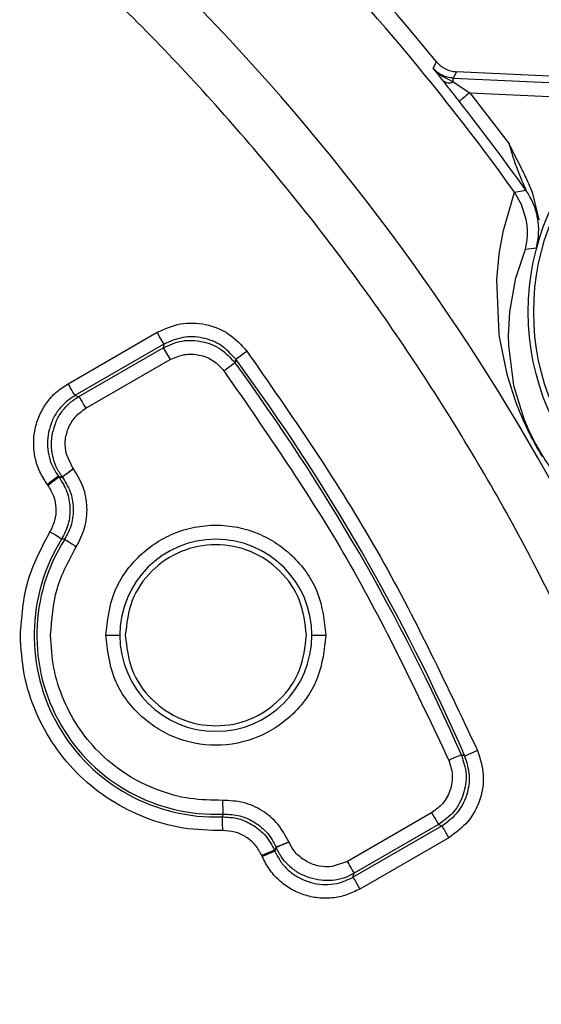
# Model space of a CAD drawing. Header units: millimetres. Extents: x 2719 to 13968, y 3953 to 13921.
# Tile 103 of 160: x 5583 to 5602, y 8562 to 8598. Entities that reach past the tile are written whole.
import ezdxf

# ---------------------------------------------------------------- set-up
doc = ezdxf.new("R2010")
doc.units = ezdxf.units.MM

msp = doc.modelspace()

# ---------------------------------------------------------------- linework, layer by layer
at = {"color": 7, "linetype": 'Continuous', "lineweight": 25}
for p, q in [((5598.16, 8596.029), (5598.277, 8596.259)), ((5598.321, 8595.821), (5598.16, 8596.029)), ((5598.16, 8596.029), (5598.322, 8595.861)), ((5598.51, 8595.579), (5598.321, 8595.821)), ((5598.322, 8595.861), (5598.491, 8595.733)), ((5598.491, 8595.733), (5598.882, 8595.527)), ((5598.882, 8595.527), (5598.884, 8595.557)), ((5598.884, 8595.557), (5598.885, 8595.584)), ((5598.885, 8595.584), (5598.886, 8595.607)), ((5598.886, 8595.607), (5598.887, 8595.626)), ((5598.887, 8595.626), (5598.888, 8595.641)), ((5598.888, 8595.659), (5598.889, 8595.662)), ((5598.888, 8595.652), (5598.888, 8595.659)), ((5598.888, 8595.641), (5598.888, 8595.652)), ((5599.005, 8595.893), (5598.889, 8595.662)), ((5598.889, 8595.662), (5606.754, 8595.295)), ((5607.473, 8595.498), (5599.005, 8595.893)), ((5607.507, 8595.506), (5599.005, 8595.893)), ((5598.882, 8595.527), (5599.012, 8595.444)), ((5599.012, 8595.444), (5599.18, 8595.336)), ((5599.18, 8595.336), (5599.495, 8595.134)), ((5599.111, 8594.831), (5599.102, 8594.825)), ((5599.134, 8594.85), (5599.111, 8594.831)), ((5599.171, 8594.879), (5599.134, 8594.85)), ((5599.22, 8594.917), (5599.171, 8594.879)), ((5599.279, 8594.964), (5599.22, 8594.917)), ((5599.346, 8595.017), (5599.279, 8594.964)), ((5599.419, 8595.074), (5599.346, 8595.017)), ((5599.495, 8595.134), (5599.419, 8595.074)), ((5599.495, 8595.134), (5600.918, 8593.272)), ((5601.142, 8592.827), (5600.918, 8593.272)), ((5601.277, 8592.559), (5601.142, 8592.827)), ((5601.21, 8592.363), (5601.383, 8591.933)), ((5601.366, 8592.382), (5601.277, 8592.559)), ((5600.711, 8590.13), (5601.111, 8591.524)), ((5601.111, 8591.524), (5601.117, 8591.515)), ((5601.117, 8591.515), (5601.528, 8591.586)), ((5601.37, 8591.075), (5601.117, 8591.515)), ((5602.009, 8590.515), (5601.774, 8591.474)), ((5601.542, 8590.526), (5601.37, 8591.075)), ((5600.571, 8589.344), (5600.671, 8589.932)), ((5600.671, 8589.932), (5600.711, 8590.13)), ((5601.512, 8589.451), (5601.908, 8589.49)), ((5601.908, 8589.49), (5601.928, 8589.53)), ((5600.483, 8588.477), (5600.543, 8589.129)), ((5600.543, 8589.129), (5600.571, 8589.344)), ((5601.182, 8588.469), (5601.512, 8589.451)), ((5600.476, 8588.344), (5600.483, 8588.477)), ((5600.939, 8587.165), (5601.165, 8588.405)), ((5601.165, 8588.405), (5601.182, 8588.469)), ((5600.555, 8586.357), (5600.476, 8588.344)), ((5600.893, 8586.313), (5600.939, 8587.165)), ((5584.89, 8584.559), (5588.124, 8586.426)), ((5588.172, 8586.342), (5588.124, 8586.426)), ((5588.219, 8586.262), (5588.172, 8586.342)), ((5588.262, 8586.187), (5588.219, 8586.262)), ((5600.567, 8586.265), (5600.555, 8586.357)), ((5600.843, 8584.901), (5600.567, 8586.265)), ((5600.901, 8585.947), (5600.893, 8586.313)), ((5588.374, 8585.993), (5585.14, 8584.126)), ((5588.299, 8586.122), (5588.262, 8586.187)), ((5588.33, 8586.068), (5588.299, 8586.122)), ((5588.354, 8586.028), (5588.33, 8586.068)), ((5588.374, 8585.993), (5588.347, 8585.865)), ((5588.368, 8586.003), (5588.354, 8586.028)), ((5588.374, 8585.993), (5588.368, 8586.003)), ((5601.092, 8584.492), (5600.901, 8585.947)), ((5585.284, 8584.096), (5588.347, 8585.865)), ((5588.347, 8585.865), (5588.597, 8585.432)), ((5591.053, 8585.498), (5591.103, 8585.535)), ((5591.103, 8585.535), (5591.164, 8585.58)), ((5591.164, 8585.58), (5591.233, 8585.631)), ((5591.233, 8585.631), (5591.308, 8585.686)), ((5591.308, 8585.686), (5591.386, 8585.744)), ((5585.534, 8583.664), (5588.597, 8585.432)), ((5590.777, 8585.184), (5590.708, 8585.133)), ((5590.838, 8585.228), (5590.777, 8585.184)), ((5590.888, 8585.265), (5590.838, 8585.228)), ((5590.926, 8585.293), (5590.888, 8585.265)), ((5590.949, 8585.31), (5590.926, 8585.293)), ((5590.958, 8585.317), (5590.949, 8585.31)), ((5590.984, 8585.447), (5590.958, 8585.317)), ((5590.984, 8585.447), (5590.992, 8585.454)), ((5590.992, 8585.454), (5591.016, 8585.471)), ((5591.016, 8585.471), (5591.053, 8585.498)), ((5590.633, 8585.078), (5590.555, 8585.021)), ((5590.708, 8585.133), (5590.633, 8585.078)), ((5600.878, 8584.775), (5600.843, 8584.901)), ((5584.939, 8584.475), (5584.89, 8584.559)), ((5584.985, 8584.395), (5584.939, 8584.475)), ((5601.16, 8583.904), (5600.878, 8584.775)), ((5601.102, 8584.447), (5601.092, 8584.492)), ((5585.028, 8584.321), (5584.985, 8584.395)), ((5585.066, 8584.255), (5585.028, 8584.321)), ((5585.097, 8584.201), (5585.066, 8584.255)), ((5585.12, 8584.161), (5585.097, 8584.201)), ((5585.135, 8584.136), (5585.12, 8584.161)), ((5585.14, 8584.126), (5585.135, 8584.136)), ((5585.14, 8584.126), (5585.284, 8584.096)), ((5585.284, 8584.096), (5585.29, 8584.087)), ((5601.465, 8583.274), (5601.102, 8584.447)), ((5585.29, 8584.087), (5585.304, 8584.062)), ((5585.304, 8584.062), (5585.328, 8584.021)), ((5585.328, 8584.021), (5585.359, 8583.968)), ((5585.359, 8583.968), (5585.397, 8583.902)), ((5585.397, 8583.902), (5585.439, 8583.828)), ((5585.439, 8583.828), (5585.486, 8583.747)), ((5585.486, 8583.747), (5585.534, 8583.664)), ((5601.235, 8583.709), (5601.16, 8583.904)), ((5601.495, 8583.198), (5601.465, 8583.274)), ((5585.08, 8581.47), (5584.83, 8581.998)), ((5584.679, 8581.172), (5585.08, 8581.47)), ((5584.804, 8581.254), (5584.754, 8581.217)), ((5584.864, 8581.299), (5584.804, 8581.254)), ((5584.933, 8581.351), (5584.864, 8581.299)), ((5585.008, 8581.406), (5584.933, 8581.351)), ((5585.085, 8581.464), (5585.008, 8581.406)), ((5585.08, 8581.47), (5585.085, 8581.464)), ((5584.214, 8580.958), (5584.136, 8580.901)), ((5584.163, 8580.864), (5584.136, 8580.901)), ((5584.241, 8580.922), (5584.163, 8580.864)), ((5584.288, 8581.014), (5584.214, 8580.958)), ((5584.316, 8580.977), (5584.241, 8580.922)), ((5584.357, 8581.065), (5584.288, 8581.014)), ((5584.384, 8581.029), (5584.316, 8580.977)), ((5584.418, 8581.11), (5584.357, 8581.065)), ((5584.445, 8581.074), (5584.384, 8581.029)), ((5584.467, 8581.148), (5584.418, 8581.11)), ((5584.495, 8581.111), (5584.445, 8581.074)), ((5584.505, 8581.175), (5584.467, 8581.148)), ((5584.532, 8581.139), (5584.495, 8581.111)), ((5584.528, 8581.193), (5584.505, 8581.175)), ((5584.537, 8581.199), (5584.528, 8581.193)), ((5584.556, 8581.156), (5584.532, 8581.139)), ((5584.537, 8581.199), (5584.679, 8581.172)), ((5584.564, 8581.163), (5584.537, 8581.199)), ((5584.564, 8581.163), (5584.556, 8581.156)), ((5584.564, 8581.163), (5584.684, 8581.166)), ((5584.679, 8581.172), (5584.68, 8581.171)), ((5584.68, 8581.171), (5584.68, 8581.171)), ((5584.68, 8581.171), (5584.681, 8581.17)), ((5584.681, 8581.17), (5584.682, 8581.169)), ((5584.682, 8581.169), (5584.682, 8581.168)), ((5584.682, 8581.168), (5584.683, 8581.167)), ((5584.683, 8581.167), (5584.684, 8581.166)), ((5584.693, 8581.172), (5584.684, 8581.166)), ((5584.684, 8581.166), (5584.684, 8581.166)), ((5584.716, 8581.189), (5584.693, 8581.172)), ((5584.754, 8581.217), (5584.716, 8581.189)), ((5584.315, 8579.124), (5584.233, 8579.175)), ((5584.394, 8579.075), (5584.315, 8579.124)), ((5584.467, 8579.029), (5584.394, 8579.075)), ((5584.531, 8578.989), (5584.467, 8579.029)), ((5584.584, 8578.956), (5584.531, 8578.989)), ((5584.623, 8578.932), (5584.584, 8578.956)), ((5584.648, 8578.916), (5584.623, 8578.932)), ((5584.657, 8578.91), (5584.648, 8578.916)), ((5584.767, 8578.902), (5584.657, 8578.91)), ((5584.767, 8578.902), (5584.777, 8578.896)), ((5584.777, 8578.896), (5584.801, 8578.88)), ((5584.801, 8578.88), (5584.841, 8578.855)), ((5584.841, 8578.855), (5584.893, 8578.822)), ((5584.893, 8578.822), (5584.957, 8578.782)), ((5584.957, 8578.782), (5585.029, 8578.736)), ((5585.029, 8578.736), (5585.108, 8578.686)), ((5585.108, 8578.686), (5585.19, 8578.634)), ((5586.262, 8575.416), (5586.77, 8575.416)), ((5593.752, 8575.416), (5594.261, 8575.416)), ((5599.767, 8571.227), (5599.309, 8571.027)), ((5598.814, 8570.908), (5598.726, 8570.869)), ((5598.899, 8570.945), (5598.814, 8570.908)), ((5598.978, 8570.98), (5598.899, 8570.945)), ((5599.047, 8571.01), (5598.978, 8570.98)), ((5599.104, 8571.035), (5599.047, 8571.01)), ((5599.147, 8571.054), (5599.104, 8571.035)), ((5599.174, 8571.066), (5599.147, 8571.054)), ((5599.183, 8571.07), (5599.174, 8571.066)), ((5599.309, 8571.027), (5599.183, 8571.07)), ((5590.516, 8569.319), (5590.512, 8569.415)), ((5590.52, 8569.226), (5590.516, 8569.319)), ((5590.523, 8569.14), (5590.52, 8569.226)), ((5590.527, 8569.065), (5590.523, 8569.14)), ((5590.529, 8569.003), (5590.527, 8569.065)), ((5590.485, 8568.816), (5590.533, 8568.916)), ((5590.485, 8568.816), (5590.486, 8568.805)), ((5590.486, 8568.805), (5590.487, 8568.776)), ((5590.487, 8568.776), (5590.488, 8568.73)), ((5590.488, 8568.73), (5590.49, 8568.667)), ((5590.531, 8568.956), (5590.529, 8569.003)), ((5590.532, 8568.927), (5590.531, 8568.956)), ((5590.533, 8568.916), (5590.532, 8568.927)), ((5598.102, 8568.967), (5595.04, 8567.199)), ((5598.102, 8568.967), (5598.151, 8568.884)), ((5598.151, 8568.884), (5598.197, 8568.803)), ((5598.197, 8568.803), (5598.24, 8568.729)), ((5598.24, 8568.729), (5598.278, 8568.663)), ((5590.49, 8568.667), (5590.493, 8568.592)), ((5590.493, 8568.592), (5590.496, 8568.506)), ((5590.496, 8568.506), (5590.499, 8568.413)), ((5590.499, 8568.413), (5590.502, 8568.317)), ((5595.244, 8566.627), (5598.477, 8568.493)), ((5598.352, 8568.534), (5595.29, 8566.766)), ((5598.278, 8568.663), (5598.309, 8568.609)), ((5598.309, 8568.609), (5598.332, 8568.569)), ((5598.332, 8568.569), (5598.347, 8568.544)), ((5598.347, 8568.544), (5598.352, 8568.534)), ((5598.352, 8568.534), (5598.477, 8568.493)), ((5598.483, 8568.484), (5598.477, 8568.493)), ((5598.497, 8568.459), (5598.483, 8568.484)), ((5598.521, 8568.418), (5598.497, 8568.459)), ((5598.552, 8568.365), (5598.521, 8568.418)), ((5598.589, 8568.299), (5598.552, 8568.365)), ((5598.727, 8568.06), (5595.494, 8566.194)), ((5598.632, 8568.225), (5598.589, 8568.299)), ((5598.679, 8568.144), (5598.632, 8568.225)), ((5598.727, 8568.06), (5598.679, 8568.144)), ((5592.452, 8567.712), (5592.389, 8567.61)), ((5592.455, 8567.704), (5592.407, 8567.568)), ((5592.452, 8567.712), (5592.461, 8567.716)), ((5592.455, 8567.704), (5592.452, 8567.712)), ((5592.465, 8567.709), (5592.455, 8567.704)), ((5592.461, 8567.716), (5592.488, 8567.728)), ((5592.492, 8567.72), (5592.465, 8567.709)), ((5592.488, 8567.728), (5592.531, 8567.746)), ((5592.534, 8567.739), (5592.492, 8567.72)), ((5592.531, 8567.746), (5592.588, 8567.771)), ((5592.591, 8567.763), (5592.534, 8567.739)), ((5592.588, 8567.771), (5592.657, 8567.801)), ((5592.661, 8567.793), (5592.591, 8567.763)), ((5592.657, 8567.801), (5592.736, 8567.835)), ((5592.74, 8567.828), (5592.661, 8567.793)), ((5592.736, 8567.835), (5592.822, 8567.872)), ((5592.825, 8567.864), (5592.74, 8567.828)), ((5592.822, 8567.872), (5592.91, 8567.91)), ((5592.914, 8567.903), (5592.825, 8567.864)), ((5592.91, 8567.91), (5592.914, 8567.903)), ((5592.019, 8567.45), (5591.93, 8567.412)), ((5591.948, 8567.37), (5591.93, 8567.412)), ((5592.037, 8567.408), (5591.948, 8567.37)), ((5592.104, 8567.487), (5592.019, 8567.45)), ((5592.122, 8567.445), (5592.037, 8567.408)), ((5592.183, 8567.521), (5592.104, 8567.487)), ((5592.201, 8567.479), (5592.122, 8567.445)), ((5592.252, 8567.551), (5592.183, 8567.521)), ((5592.271, 8567.509), (5592.201, 8567.479)), ((5592.309, 8567.575), (5592.252, 8567.551)), ((5592.328, 8567.533), (5592.271, 8567.509)), ((5592.352, 8567.594), (5592.309, 8567.575)), ((5592.37, 8567.552), (5592.328, 8567.533)), ((5592.379, 8567.605), (5592.352, 8567.594)), ((5592.397, 8567.563), (5592.37, 8567.552)), ((5592.389, 8567.61), (5592.379, 8567.605)), ((5592.391, 8567.604), (5592.389, 8567.61)), ((5592.394, 8567.599), (5592.391, 8567.604)), ((5592.396, 8567.594), (5592.394, 8567.599)), ((5592.398, 8567.589), (5592.396, 8567.594)), ((5592.407, 8567.568), (5592.397, 8567.563)), ((5592.4, 8567.583), (5592.398, 8567.589)), ((5592.403, 8567.578), (5592.4, 8567.583)), ((5592.405, 8567.573), (5592.403, 8567.578)), ((5592.407, 8567.568), (5592.405, 8567.573)), ((5595.04, 8567.199), (5594.487, 8567.011)), ((5595.088, 8567.116), (5595.04, 8567.199)), ((5595.135, 8567.035), (5595.088, 8567.116)), ((5595.178, 8566.961), (5595.135, 8567.035)), ((5595.216, 8566.895), (5595.178, 8566.961)), ((5595.247, 8566.841), (5595.216, 8566.895)), ((5595.244, 8566.627), (5595.29, 8566.766)), ((5595.244, 8566.627), (5595.249, 8566.617)), ((5595.27, 8566.801), (5595.247, 8566.841)), ((5595.249, 8566.617), (5595.264, 8566.592)), ((5595.264, 8566.592), (5595.287, 8566.551)), ((5595.285, 8566.776), (5595.27, 8566.801)), ((5595.29, 8566.766), (5595.285, 8566.776)), ((5595.287, 8566.551), (5595.318, 8566.498)), ((5595.318, 8566.498), (5595.356, 8566.432)), ((5595.356, 8566.432), (5595.399, 8566.358)), ((5595.399, 8566.358), (5595.445, 8566.277)), ((5595.445, 8566.277), (5595.494, 8566.194))]:
    msp.add_line(p, q, dxfattribs=at)
at = {"color": 8, "linetype": 'Continuous', "lineweight": 25}
msp.add_line((5599.495, 8595.134), (5605.904, 8594.835), dxfattribs=at)
at = {"color": 7, "linetype": 'Continuous', "lineweight": 25}
for centre, radius in [((5530.513, 8540.921), 159.979), ((5530.513, 8540.921), 149.98), ((5610.61, 8587.165), 8.999), ((5610.61, 8587.165), 8.799)]:
    msp.add_circle(centre, radius, dxfattribs=at)
at = {"color": 30, "true_color": 0xf26722}
for radius, start, end in [(2359.686, 330, 180), (823.781, 209.442633, 59.442633)]:
    msp.add_arc((5530.513, 8540.921), radius, start, end, dxfattribs=at)
at = {"color": 7, "linetype": 'Continuous', "lineweight": 25}
for centre, radius, start, end in [((5530.513, 8540.921), 174.977, 281.09693, 206.5391), ((5530.513, 8540.921), 117.484, 308.77394, 260.07608), ((5530.513, 8540.921), 86.86, 35.63251, 54.44293), ((5530.513, 8540.921), 87.488, 39.23628, 50.76368), ((5530.513, 8540.921), 82.35, 20.98969, 52.29115), ((5598.734, 8595.829), 0.336, 228.1479, 296.1337), ((5530.513, 8540.921), 87.235, 35.50597, 38.16369), ((5599.492, 8590.135), 2.5, 345.0512, 35.4974), ((5530.513, 8540.921), 74.997, 23.7034, 36.2966), ((5530.513, 8540.921), 75.095, 23.63464, 36.36536), ((5590.261, 8575.416), 6.604, 148.0556, 271.9444), ((5590.261, 8575.416), 6.506, 147.6064, 272.3936), ((5590.261, 8575.416), 3.491, 0, 180), ((5590.261, 8575.416), 3.491, 180, 0)]:
    msp.add_arc(centre, radius, start, end, dxfattribs=at)
for points, knots in [([(5605.711, 8569.281), (5604.79, 8571.54), (5602.944, 8576.07), (5599.397, 8582.524), (5595.306, 8588.667), (5590.649, 8594.394), (5585.536, 8599.694), (5581.756, 8602.798), (5579.871, 8604.346)], [0, 0, 0, 0, 0.165847, 0.33257, 0.5, 0.667419, 0.834147, 1, 1, 1, 1]), ([(5598.277, 8596.259), (5598.324, 8596.208), (5598.42, 8596.105), (5598.599, 8595.993), (5598.796, 8595.916), (5598.935, 8595.901), (5599.005, 8595.893)], [0, 0, 0, 0, 0.2499305, 0.499917, 0.7499219, 1, 1, 1, 1]), ([(5598.889, 8595.662), (5598.819, 8595.67), (5598.679, 8595.685), (5598.482, 8595.763), (5598.302, 8595.874), (5598.207, 8595.978), (5598.16, 8596.029)], [0, 0, 0, 0, 0.250192, 0.500169, 0.750085, 1, 1, 1, 1]), ([(5599.102, 8594.825), (5598.995, 8594.961), (5598.78, 8595.233), (5598.6, 8595.464), (5598.51, 8595.579)], [0, 0, 0, 0, 0.50116, 1, 1, 1, 1]), ([(5600.918, 8593.272), (5600.958, 8593.124), (5601.013, 8592.919), (5601.115, 8592.618), (5601.173, 8592.463), (5601.21, 8592.363)], [0, 0, 0, 0, 0.477433, 0.662308, 1, 1, 1, 1]), ([(5601.774, 8591.474), (5601.713, 8591.628), (5601.59, 8591.936), (5601.441, 8592.233), (5601.366, 8592.382)], [0, 0, 0, 0, 0.496611, 1, 1, 1, 1]), ([(5601.383, 8591.933), (5601.422, 8591.84), (5601.473, 8591.719), (5601.518, 8591.613), (5601.528, 8591.588), (5601.528, 8591.587), (5601.528, 8591.586)], [0, 0, 0, 0, 0.65684, 0.856691, 0.932604, 1, 1, 1, 1]), ([(5601.512, 8589.451), (5601.546, 8589.627), (5601.615, 8589.984), (5601.567, 8590.344), (5601.542, 8590.526)], [0, 0, 0, 0, 0.494073, 1, 1, 1, 1]), ([(5588.124, 8586.426), (5588.404, 8586.55), (5588.963, 8586.799), (5589.896, 8586.757), (5590.767, 8586.421), (5591.18, 8585.969), (5591.386, 8585.744)], [0, 0, 0, 0, 0.250095, 0.500237, 0.750107, 1, 1, 1, 1]), ([(5590.984, 8585.447), (5590.818, 8585.628), (5590.488, 8585.988), (5589.792, 8586.258), (5589.046, 8586.291), (5588.598, 8586.093), (5588.374, 8585.993)], [0, 0, 0, 0, 0.249934, 0.499751, 0.749355, 1, 1, 1, 1]), ([(5588.347, 8585.865), (5588.571, 8585.965), (5589.02, 8586.166), (5589.765, 8586.121), (5590.464, 8585.862), (5590.793, 8585.499), (5590.958, 8585.317)], [0, 0, 0, 0, 0.250898, 0.500401, 0.749781, 1, 1, 1, 1]), ([(5588.597, 8585.432), (5588.765, 8585.506), (5589.102, 8585.654), (5589.662, 8585.63), (5590.184, 8585.427), (5590.432, 8585.156), (5590.555, 8585.021)], [0, 0, 0, 0, 0.250474, 0.500725, 0.750499, 1, 1, 1, 1]), ([(5591.386, 8585.744), (5592.985, 8583.441), (5596.182, 8578.835), (5598.572, 8573.763), (5599.767, 8571.227)], [0, 0, 0, 0, 0.500001, 1, 1, 1, 1]), ([(5590.555, 8585.021), (5592.112, 8582.774), (5595.224, 8578.282), (5597.559, 8573.34), (5598.726, 8570.869)], [0, 0, 0, 0, 0.5, 1, 1, 1, 1]), ([(5584.136, 8580.901), (5584.039, 8581.048), (5583.846, 8581.343), (5583.683, 8581.85), (5583.622, 8582.376), (5583.674, 8582.903), (5583.834, 8583.408), (5584.098, 8583.866), (5584.448, 8584.268), (5584.743, 8584.462), (5584.89, 8584.559)], [0, 0, 0, 0, 0.125173, 0.25037, 0.375316, 0.500041, 0.624704, 0.749631, 0.874756, 1, 1, 1, 1]), ([(5585.14, 8584.126), (5585.023, 8584.048), (5584.787, 8583.893), (5584.506, 8583.574), (5584.292, 8583.206), (5584.22, 8582.934), (5584.183, 8582.798)], [0, 0, 0, 0, 0.250229, 0.50039, 0.750074, 1, 1, 1, 1]), ([(5584.329, 8582.769), (5584.365, 8582.905), (5584.436, 8583.177), (5584.649, 8583.545), (5584.932, 8583.863), (5585.167, 8584.019), (5585.284, 8584.096)], [0, 0, 0, 0, 0.2494006, 0.4988008, 0.7496873, 1, 1, 1, 1]), ([(5584.891, 8582.921), (5584.967, 8583.072), (5585.119, 8583.373), (5585.396, 8583.567), (5585.534, 8583.664)], [0, 0, 0, 0, 0.500373, 1, 1, 1, 1]), ([(5601.853, 8582.386), (5601.795, 8582.496), (5601.671, 8582.727), (5601.441, 8583.203), (5601.32, 8583.499), (5601.235, 8583.709)], [0, 0, 0, 0, 0.207505, 0.437453, 1, 1, 1, 1]), ([(5601.768, 8582.598), (5601.718, 8582.701), (5601.606, 8582.93), (5601.535, 8583.103), (5601.495, 8583.198)], [0, 0, 0, 0, 0.448301, 1, 1, 1, 1]), ([(5584.183, 8582.798), (5584.163, 8582.659), (5584.122, 8582.38), (5584.173, 8581.958), (5584.305, 8581.553), (5584.46, 8581.317), (5584.537, 8581.199)], [0, 0, 0, 0, 0.249961, 0.499615, 0.749784, 1, 1, 1, 1]), ([(5584.679, 8581.172), (5584.601, 8581.29), (5584.444, 8581.524), (5584.32, 8581.931), (5584.27, 8582.352), (5584.31, 8582.63), (5584.329, 8582.769)], [0, 0, 0, 0, 0.251043, 0.500482, 0.750139, 1, 1, 1, 1]), ([(5584.83, 8581.998), (5584.804, 8582.154), (5584.751, 8582.466), (5584.845, 8582.769), (5584.891, 8582.921)], [0, 0, 0, 0, 0.499327, 1, 1, 1, 1]), ([(5602.087, 8582.023), (5602.059, 8582.069), (5602.003, 8582.163), (5601.89, 8582.363), (5601.817, 8582.503), (5601.768, 8582.598)], [0, 0, 0, 0, 0.2390401, 0.4860153, 1, 1, 1, 1]), ([(5602.119, 8581.928), (5602.073, 8582.005), (5601.982, 8582.156), (5601.896, 8582.311), (5601.853, 8582.386)], [0, 0, 0, 0, 0.510808, 1, 1, 1, 1]), ([(5602.658, 8581.204), (5602.564, 8581.325), (5602.433, 8581.495), (5602.228, 8581.796), (5602.132, 8581.951), (5602.087, 8582.023)], [0, 0, 0, 0, 0.574773, 0.801715, 1, 1, 1, 1]), ([(5585.19, 8578.634), (5585.306, 8578.858), (5585.538, 8579.305), (5585.61, 8580.066), (5585.482, 8580.819), (5585.218, 8581.249), (5585.085, 8581.464)], [0, 0, 0, 0, 0.250149, 0.499707, 0.749493, 1, 1, 1, 1]), ([(5584.564, 8581.163), (5584.671, 8580.991), (5584.882, 8580.65), (5584.981, 8580.05), (5584.931, 8579.446), (5584.748, 8579.089), (5584.657, 8578.91)], [0, 0, 0, 0, 0.251102, 0.500738, 0.750084, 1, 1, 1, 1]), ([(5584.684, 8581.166), (5584.791, 8580.993), (5585.003, 8580.65), (5585.101, 8580.046), (5585.047, 8579.438), (5584.861, 8579.081), (5584.767, 8578.902)], [0, 0, 0, 0, 0.250959, 0.50069, 0.750119, 1, 1, 1, 1]), ([(5584.233, 8579.175), (5584.301, 8579.309), (5584.438, 8579.577), (5584.479, 8580.03), (5584.4, 8580.48), (5584.242, 8580.736), (5584.163, 8580.864)], [0, 0, 0, 0, 0.2499206, 0.4997353, 0.7492177, 1, 1, 1, 1]), ([(5583.157, 8575.416), (5583.205, 8576.08), (5583.3, 8577.409), (5583.922, 8578.586), (5584.233, 8579.175)], [0, 0, 0, 0, 0.499983, 1, 1, 1, 1]), ([(5586.262, 8575.416), (5586.322, 8575.94), (5586.442, 8576.987), (5587.367, 8578.318), (5588.689, 8579.208), (5590.261, 8579.52), (5591.833, 8579.208), (5593.155, 8578.318), (5594.08, 8576.987), (5594.2, 8575.94), (5594.261, 8575.416)], [0, 0, 0, 0, 0.125002, 0.249998, 0.375001, 0.500001, 0.624998, 0.750001, 0.874998, 1, 1, 1, 1]), ([(5584.255, 8575.416), (5584.296, 8575.986), (5584.379, 8577.125), (5584.919, 8578.131), (5585.19, 8578.634)], [0, 0, 0, 0, 0.499996, 1, 1, 1, 1]), ([(5593.551, 8575.416), (5593.502, 8575.847), (5593.403, 8576.708), (5592.642, 8577.803), (5591.554, 8578.535), (5590.261, 8578.792), (5588.968, 8578.535), (5587.88, 8577.803), (5587.119, 8576.708), (5587.02, 8575.847), (5586.971, 8575.416)], [0, 0, 0, 0, 0.125003, 0.250001, 0.375002, 0.499999, 0.624998, 0.749999, 0.874997, 1, 1, 1, 1]), ([(5590.502, 8568.317), (5590.026, 8568.328), (5589.075, 8568.351), (5587.693, 8568.745), (5586.415, 8569.386), (5585.291, 8570.275), (5584.365, 8571.368), (5583.681, 8572.624), (5583.24, 8573.991), (5583.185, 8574.941), (5583.157, 8575.416)], [0, 0, 0, 0, 0.124999, 0.249999, 0.375, 0.5, 0.625, 0.750004, 0.875001, 1, 1, 1, 1]), ([(5590.512, 8569.415), (5590.112, 8569.422), (5589.304, 8569.435), (5588.123, 8569.762), (5587.03, 8570.304), (5586.076, 8571.053), (5585.288, 8571.975), (5584.701, 8573.044), (5584.325, 8574.21), (5584.278, 8575.017), (5584.255, 8575.416)], [0, 0, 0, 0, 0.1237229, 0.2500007, 0.376279, 0.4999983, 0.6237239, 0.7499997, 0.8762828, 1, 1, 1, 1]), ([(5594.261, 8575.416), (5594.2, 8574.893), (5594.08, 8573.846), (5593.155, 8572.515), (5591.833, 8571.625), (5590.261, 8571.313), (5588.689, 8571.625), (5587.367, 8572.515), (5586.442, 8573.846), (5586.322, 8574.893), (5586.262, 8575.416)], [0, 0, 0, 0, 0.124998, 0.25, 0.375, 0.499999, 0.625, 0.750001, 0.875002, 1, 1, 1, 1]), ([(5586.971, 8575.416), (5587.02, 8574.986), (5587.119, 8574.125), (5587.88, 8573.029), (5588.968, 8572.298), (5590.261, 8572.041), (5591.554, 8572.298), (5592.642, 8573.029), (5593.403, 8574.125), (5593.502, 8574.986), (5593.551, 8575.416)], [0, 0, 0, 0, 0.1249978, 0.2499968, 0.3750013, 0.5000014, 0.6249987, 0.7500032, 0.8750022, 1, 1, 1, 1]), ([(5599.767, 8571.227), (5599.86, 8570.935), (5600.044, 8570.351), (5599.899, 8569.429), (5599.469, 8568.601), (5598.974, 8568.241), (5598.727, 8568.06)], [0, 0, 0, 0, 0.250098, 0.500229, 0.750097, 1, 1, 1, 1]), ([(5598.726, 8570.869), (5598.781, 8570.693), (5598.892, 8570.342), (5598.806, 8569.788), (5598.547, 8569.291), (5598.251, 8569.075), (5598.102, 8568.967)], [0, 0, 0, 0, 0.25048, 0.500732, 0.750519, 1, 1, 1, 1]), ([(5599.183, 8571.07), (5599.259, 8570.835), (5599.409, 8570.368), (5599.283, 8569.632), (5598.948, 8568.966), (5598.551, 8568.678), (5598.352, 8568.534)], [0, 0, 0, 0, 0.250893, 0.500403, 0.749774, 1, 1, 1, 1]), ([(5598.477, 8568.493), (5598.675, 8568.638), (5599.07, 8568.926), (5599.416, 8569.587), (5599.531, 8570.325), (5599.383, 8570.793), (5599.309, 8571.027)], [0, 0, 0, 0, 0.249923, 0.499734, 0.74934, 1, 1, 1, 1]), ([(5592.91, 8567.91), (5592.79, 8568.132), (5592.551, 8568.576), (5591.963, 8569.063), (5591.268, 8569.381), (5590.764, 8569.404), (5590.512, 8569.415)], [0, 0, 0, 0, 0.250158, 0.499702, 0.749503, 1, 1, 1, 1]), ([(5590.485, 8568.816), (5590.686, 8568.806), (5591.088, 8568.786), (5591.637, 8568.525), (5592.105, 8568.139), (5592.294, 8567.786), (5592.389, 8567.61)], [0, 0, 0, 0, 0.251095, 0.500727, 0.750083, 1, 1, 1, 1]), ([(5590.533, 8568.916), (5590.735, 8568.907), (5591.139, 8568.89), (5591.693, 8568.631), (5592.166, 8568.245), (5592.356, 8567.89), (5592.452, 8567.712)], [0, 0, 0, 0, 0.2509615, 0.5006812, 0.7501097, 1, 1, 1, 1]), ([(5591.93, 8567.412), (5591.859, 8567.544), (5591.716, 8567.809), (5591.367, 8568.101), (5590.953, 8568.292), (5590.653, 8568.309), (5590.502, 8568.317)], [0, 0, 0, 0, 0.249918, 0.4997436, 0.7492446, 1, 1, 1, 1]), ([(5593.663, 8566.603), (5593.532, 8566.654), (5593.27, 8566.756), (5592.929, 8567.01), (5592.647, 8567.327), (5592.519, 8567.579), (5592.455, 8567.704)], [0, 0, 0, 0, 0.24941, 0.4988, 0.749696, 1, 1, 1, 1]), ([(5593.578, 8567.179), (5593.436, 8567.271), (5593.154, 8567.457), (5592.994, 8567.754), (5592.914, 8567.903)], [0, 0, 0, 0, 0.500375, 1, 1, 1, 1]), ([(5595.494, 8566.194), (5595.336, 8566.115), (5595.02, 8565.957), (5594.497, 8565.854), (5593.968, 8565.855), (5593.451, 8565.968), (5592.969, 8566.187), (5592.544, 8566.502), (5592.186, 8566.897), (5592.027, 8567.212), (5591.948, 8567.37)], [0, 0, 0, 0, 0.125175, 0.250372, 0.375323, 0.500048, 0.624699, 0.749626, 0.874758, 1, 1, 1, 1]), ([(5592.407, 8567.568), (5592.471, 8567.442), (5592.598, 8567.19), (5592.882, 8566.873), (5593.222, 8566.618), (5593.484, 8566.514), (5593.615, 8566.462)], [0, 0, 0, 0, 0.2502399, 0.5003907, 0.7500637, 1, 1, 1, 1]), ([(5594.487, 8567.011), (5594.329, 8567.003), (5594.013, 8566.987), (5593.723, 8567.115), (5593.578, 8567.179)], [0, 0, 0, 0, 0.499325, 1, 1, 1, 1]), ([(5593.615, 8566.462), (5593.751, 8566.425), (5594.023, 8566.352), (5594.448, 8566.354), (5594.865, 8566.438), (5595.117, 8566.564), (5595.244, 8566.627)], [0, 0, 0, 0, 0.2499449, 0.4996221, 0.7497703, 1, 1, 1, 1]), ([(5595.29, 8566.766), (5595.164, 8566.702), (5594.913, 8566.573), (5594.495, 8566.497), (5594.071, 8566.496), (5593.799, 8566.567), (5593.663, 8566.603)], [0, 0, 0, 0, 0.25106, 0.500488, 0.750154, 1, 1, 1, 1])]:
    msp.add_open_spline(points, degree=3, knots=knots, dxfattribs=at)

doc.saveas('drawing.dxf')
